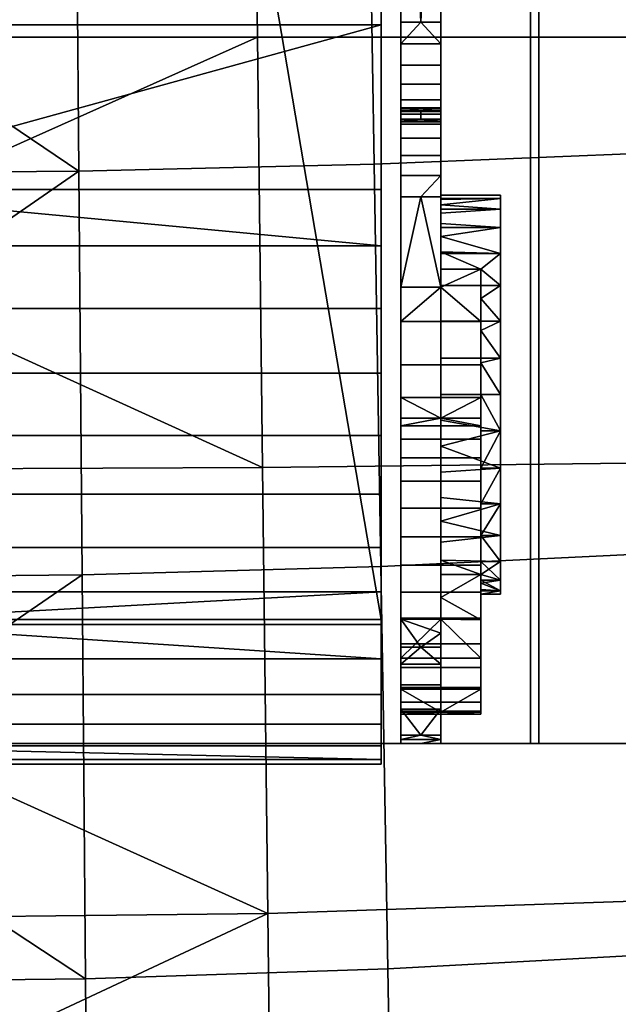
# Model space of a CAD drawing. Header units: millimetres. Extents: x -339 to 339, y -344 to 316.
# Tile 41 of 122: x 24 to 84, y -196 to -97. Entities that reach past the tile are written whole.
import ezdxf

# ---------------------------------------------------------------- set-up
doc = ezdxf.new("R2010")
doc.units = ezdxf.units.MM
doc.header["$MEASUREMENT"] = 0
for name, color, linetype in [('kolecka', 250, 'Continuous'), ('ram', 251, 'Continuous'), ('sedak', 253, 'Continuous')]:
    doc.layers.add(name, color=color, linetype=linetype)

msp = doc.modelspace()

# ---------------------------------------------------------------- meshes
at = {"layer": 'kolecka'}
mesh = msp.add_polyface(dxfattribs=at)
corners = [(25, -326, 52.495), (25, -288.434, 15.224), (25, -288.551, 45.046), (25, -285.895, 20.107), (25, -284.479, 24.988), (25, -291.908, 10.954), (25, -296, 7.598), (25, -284.52, 35.314), (25, -296.177, 52.613), (25, -291.907, 49.139), (25, -316.267, 56.527), (25, -286.054, 40.379), (25, -283.999, 30.047), (24.789, -285.034, 40.802), (24.789, -283.437, 35.529), (24.789, -287.633, 45.66), (24.789, -291.127, 49.92), (24.789, -295.571, 53.536), (24.789, -300.655, 56.178), (25, -301.061, 55.151), (288.849, -109.456, 24.779), (288.849, -105.425, 15.047), (288.849, -107.921, 19.714), (288.849, -109.977, 30.046), (288.849, -109.497, 35.105), (288.849, -97.975, 52.495), (288.849, -97.799, 7.48), (288.849, -88.034, 3.525), (288.849, -92.914, 4.942), (288.849, -77.708, 3.566), (288.849, -102.068, 10.954), (288.849, -60.41, 15.224), (288.849, -105.542, 44.869), (288.849, -108.08, 39.985), (288.849, -102.068, 49.139), (288.849, -88.243, 56.527), (288.849, -93.308, 54.992), (288.849, -60.527, 45.046), (288.849, -82.976, 57.047), (288.849, -77.917, 56.568), (288.849, -67.976, 7.598), (288.849, -72.643, 5.101), (288.849, -63.883, 10.954), (288.849, -68.153, 52.613), (288.849, -63.883, 49.139), (288.849, -73.037, 55.151), (288.849, -82.976, 3.046), (289.059, -77.493, 2.483), (289.059, -82.976, 1.942), (289.059, -67.362, 6.679), (289.059, -72.22, 4.081), (289.059, -63.102, 10.173), (289.059, -59.487, 14.618), (289.059, -63.102, 49.92), (289.059, -59.609, 45.66)]
mesh.append_faces([[corners[k] for k in face] for face in [(0, 1, 2, 2), (1, 3, 4, 4), (5, 1, 6, 6), (4, 7, 1, 1), (8, 2, 9, 9), (8, 10, 2, 2), (7, 11, 2, 2), (2, 1, 7, 7), (7, 4, 12, 12), (13, 11, 7, 14), (15, 2, 11, 13), (2, 15, 16, 9), (9, 16, 17, 8), (18, 19, 8, 17), (20, 21, 22, 22), (23, 24, 20, 20), (21, 20, 25, 25), (26, 27, 28, 28), (29, 26, 21, 21), (26, 30, 21, 21), (31, 21, 25, 25), (32, 24, 33, 33), (32, 34, 25, 25), (32, 20, 24, 24), (35, 25, 36, 36), (25, 20, 32, 32), (25, 35, 37, 37), (38, 39, 35, 35), (26, 29, 27, 27), (21, 40, 29, 29), (29, 40, 41, 41), (31, 40, 21, 21), (25, 37, 31, 31), (42, 40, 31, 31), (43, 44, 37, 37), (43, 39, 45, 45), (35, 39, 43, 43), (43, 37, 35, 35), (46, 27, 29, 29), (47, 48, 46, 29), (49, 50, 41, 40), (51, 49, 40, 42), (50, 47, 29, 41), (52, 51, 42, 31), (37, 44, 53, 54)]])
at = {"layer": 'ram'}
mesh = msp.add_polyface(dxfattribs=at)
corners = [(60, -120.077, 371.012), (60, -114.422, 368.127), (0, -114.422, 368.127), (60, -157.552, 301.581), (0, -157.552, 301.581), (20, -40, 267.995), (40, -40, 267.995), (-60, -157.552, 301.581), (-40, -40, 267.995), (-20, -40, 267.995), (0, -40, 267.995), (60, -40, 267.995), (-60, -97.92, 357.982), (60, -97.92, 357.982), (60, -80.829, 348.688), (-60, -80.829, 348.688), (-60, -114.422, 368.127), (60, -63.218, 340.293), (-60, -63.218, 340.293), (60, -45.158, 332.84), (60, -63.218, 340.293), (60, -157.552, 301.581), (60, -97.92, 357.982), (60, -170.216, 329.193), (60, -80.829, 348.688), (60, -40, 267.995), (62, -170, 387.995), (66, -170, 387.995), (66, -50, 387.995), (62, -50, 387.995), (62, -50, 377.995), (64, -97.661, 377.995), (62, -97.661, 377.995), (66, -103.871, 375.833), (62, -103.871, 375.833), (62, -101.964, 377.022), (66, -101.964, 377.022), (66, -105.43, 374.292), (62, -105.43, 374.292), (62, -99.84, 377.755), (66, -99.84, 377.755), (66, -107.383, 370.335), (62, -107.383, 370.335), (62, -106.615, 372.448), (66, -106.615, 372.448), (66, -107.66, 368.105), (62, -107.66, 368.105), (64, -107.444, 365.924), (62, -107.444, 365.924), (64, -106.554, 361.723), (62, -106.554, 361.723), (62, -106.246, 359.32), (62, -113.035, 346.051), (66, -113.035, 346.051), (64, -115.165, 344.896), (62, -115.165, 344.896), (62, -170, 387.995), (62, -50, 387.995), (62, -97.661, 377.995), (62, -50, 377.995), (62, -107.66, 368.105), (62, -107.444, 365.924), (62, -124.239, 340.885), (62, -106.554, 361.723), (62, -115.165, 344.896), (62, -106.246, 359.32), (62, -113.035, 346.051), (62, -106.341, 356.791), (62, -106.882, 354.239), (62, -107.876, 351.783), (62, -109.286, 349.54), (62, -111.039, 347.608), (-75, -170, 390.995), (75, -170, 390.995), (75, 60, 390.995), (-75, 60, 390.995), (75.831, -170, 387.995), (-75.831, -170, 387.995), (-75.831, 60, 387.995), (75.831, 60, 387.995)]
mesh.append_faces([[corners[k] for k in face] for face in [(0, 1, 2, 2), (3, 4, 5, 6), (4, 7, 8, 9), (4, 9, 10, 10), (3, 6, 11, 11), (4, 10, 5, 5), (12, 13, 14, 15), (12, 16, 2, 2), (15, 14, 17, 18), (12, 2, 13, 13), (2, 1, 13, 13), (19, 20, 21, 21), (22, 23, 24, 24), (21, 20, 24, 24), (25, 19, 21, 21), (26, 27, 28, 29), (30, 31, 32, 32), (33, 34, 35, 36), (34, 33, 37, 38), (36, 35, 39, 40), (39, 32, 31, 31), (40, 39, 31, 31), (41, 42, 43, 44), (45, 46, 42, 41), (45, 47, 46, 46), (44, 43, 38, 37), (47, 48, 46, 46), (48, 47, 49, 50), (51, 50, 49, 49), (52, 53, 54, 55), (56, 57, 58, 58), (57, 59, 58, 58), (60, 61, 62, 62), (61, 63, 64, 64), (63, 65, 66, 66), (65, 67, 66, 66), (67, 68, 69, 69), (69, 70, 67, 67), (70, 71, 66, 66), (66, 64, 63, 63), (62, 61, 64, 64), (66, 67, 70, 70), (72, 73, 74, 75), (76, 77, 78, 79)]])
mesh = msp.add_polyface(dxfattribs=at)
corners = [(231, -70.799, 300.9), (231, -69.207, 296.976), (231, -60, 313.995), (231, -67.778, 295.217), (231, -66.019, 293.788), (231, -50.793, 309.015), (231, -62.002, 292.179), (231, -64.049, 292.768), (231, -57.998, 292.179), (61, -54.11, 288.119), (231, -55.951, 292.768), (231, -57.998, 292.179), (61, -57.089, 287.262), (61, -48.686, 291.682), (231, -52.222, 295.217), (231, -53.981, 293.788), (61, -51.245, 289.603), (61, -45.123, 297.106), (231, -49.772, 298.946), (231, -50.793, 296.976), (61, -46.608, 294.24), (61, -44, 302.995), (231, -49, 302.995), (231, -49.184, 300.994), (61, -44.267, 300.084), (61, -45.123, 308.885), (231, -49.772, 307.044), (231, -49.184, 304.997), (61, -44.267, 305.907), (61, -48.686, 314.309), (231, -52.222, 310.773), (231, -50.793, 309.015), (61, -46.608, 311.751), (61, -54.11, 317.872), (231, -55.951, 313.223), (231, -53.981, 312.202), (61, -51.245, 316.387), (61, -57.089, 318.728), (61, -60, 318.995), (194, -60, 315.084), (231, -57.998, 313.812), (61, -62.911, 318.728), (61, -65.89, 317.872), (194.235, -62.347, 314.846), (61, -68.755, 316.387), (61, -71.314, 314.309), (194.668, -66.686, 313.043), (194.46, -64.604, 314.158), (61, -68.755, 289.603), (231, -66.019, 293.788), (231, -67.778, 295.217), (61, -71.314, 291.682), (61, -62.911, 287.262), (231, -62.002, 292.179), (231, -64.049, 292.768), (61, -65.89, 288.119), (61, -60, 286.995), (231, -60, 291.995), (212.5, -60, 314.539), (231, -60, 313.995), (75, -170, 390.995), (85, -170, 396.995), (85, 60, 396.995), (75, 60, 390.995), (85, -170, 396.995), (115, -170, 396.995), (115, 60, 396.995), (85, 60, 396.995), (115, -170, 396.995), (115, -170, 393.995), (115, 60, 393.995), (115, 60, 396.995), (115, -170, 393.995), (85.831, -170, 393.995), (85.831, 60, 393.995), (115, 60, 393.995), (85.831, -170, 393.995), (75.831, -170, 387.995), (75.831, 60, 387.995), (85.831, 60, 393.995), (75, 60, 390.995), (85.831, 60, 393.995), (75.831, 60, 387.995), (85, 60, 396.995), (115, 60, 393.995), (115, 60, 396.995)]
mesh.append_faces([[corners[k] for k in face] for face in [(0, 1, 2, 2), (3, 4, 1, 1), (2, 1, 5, 5), (6, 4, 7, 7), (6, 1, 4, 4), (8, 1, 6, 6), (9, 10, 11, 12), (13, 14, 15, 16), (16, 15, 10, 9), (17, 18, 19, 20), (21, 22, 23, 24), (24, 23, 18, 17), (20, 19, 14, 13), (25, 26, 27, 28), (29, 30, 31, 32), (32, 31, 26, 25), (33, 34, 35, 36), (37, 38, 39, 40), (37, 40, 34, 33), (36, 35, 30, 29), (28, 27, 22, 21), (41, 42, 43, 43), (44, 45, 46, 46), (47, 42, 44, 44), (48, 49, 50, 51), (52, 53, 54, 55), (56, 57, 53, 52), (55, 54, 49, 48), (41, 43, 39, 39), (39, 38, 41, 41), (12, 11, 57, 56), (39, 58, 40, 40), (59, 40, 58, 58), (44, 46, 47, 47), (43, 42, 47, 47), (60, 61, 62, 63), (64, 65, 66, 67), (68, 69, 70, 71), (72, 73, 74, 75), (76, 77, 78, 79), (80, 81, 82, 82), (83, 81, 80, 80), (84, 81, 85, 85), (83, 85, 81, 81)]])
mesh = msp.add_polyface(dxfattribs=at)
corners = [(64, -97.661, 377.995), (62, -50, 377.995), (66, -50, 377.995), (66, -97.661, 377.995), (66, -99.84, 377.755), (64, -107.444, 365.924), (66, -107.66, 368.105), (66, -107.444, 365.924), (66, -106.554, 361.723), (64, -106.554, 361.723), (66, -106.246, 359.32), (66, -106.882, 354.239), (62, -106.882, 354.239), (62, -106.341, 356.791), (66, -106.341, 356.791), (66, -107.876, 351.783), (62, -107.876, 351.783), (62, -106.246, 359.32), (66, -111.039, 347.608), (62, -111.039, 347.608), (62, -109.286, 349.54), (66, -109.286, 349.54), (64, -115.165, 344.896), (66, -113.035, 346.051), (66, -115.165, 344.896), (62, -113.035, 346.051), (66, -111.039, 347.608), (66, -109.286, 349.54), (66, -116.798, 349.707), (66, -115.988, 351.787), (66, -107.876, 351.783), (66, -115.427, 353.887), (66, -106.882, 354.239), (66, -106.341, 356.791), (66, -115, 357.995), (66, -106.246, 359.32), (66, -113.035, 346.051), (66, -117.858, 347.692), (66, -115.165, 344.896), (66, -119.161, 345.784), (66, -115.334, 361.635), (66, -106.554, 361.723), (66, -105.43, 374.292), (66, -103.871, 375.833), (66, -124.056, 374.735), (66, -101.964, 377.022), (66, -127.638, 376.591), (66, -97.661, 377.995), (66, -50, 377.995), (66, -50, 387.995), (66, -170, 387.995), (66, -99.84, 377.755), (66, -131.361, 377.661), (66, -107.444, 365.924), (66, -116.404, 365.357), (66, -107.66, 368.105), (66, -107.383, 370.335), (66, -106.615, 372.448), (66, -120.858, 372.137), (66, -118.26, 368.939), (66, -115, 357.995), (66, -115.334, 361.635), (72, -115.334, 361.635), (72, -115, 357.995), (66, -115.988, 351.787), (72, -116.404, 350.633), (66, -116.798, 349.707), (66, -115.427, 353.887), (72, -115.334, 354.356)]
mesh.append_faces([[corners[k] for k in face] for face in [(0, 1, 2, 2), (2, 3, 0, 0), (0, 3, 4, 4), (5, 6, 7, 7), (5, 7, 8, 9), (9, 8, 10, 10), (11, 12, 13, 14), (12, 11, 15, 16), (14, 13, 17, 10), (10, 17, 9, 9), (18, 19, 20, 21), (22, 23, 24, 24), (23, 25, 19, 18), (21, 20, 16, 15), (26, 27, 28, 28), (29, 27, 30, 30), (31, 32, 33, 33), (31, 30, 32, 32), (34, 33, 35, 35), (36, 26, 37, 37), (26, 28, 37, 37), (38, 36, 39, 39), (27, 29, 28, 28), (35, 40, 34, 34), (29, 30, 31, 31), (34, 31, 33, 33), (41, 40, 35, 35), (42, 43, 44, 44), (43, 45, 46, 46), (47, 48, 49, 49), (50, 47, 49, 49), (51, 47, 52, 52), (51, 46, 45, 45), (41, 53, 40, 40), (54, 40, 53, 53), (55, 54, 53, 53), (56, 57, 58, 58), (56, 59, 55, 55), (54, 55, 59, 59), (58, 57, 42, 42), (59, 56, 58, 58), (60, 61, 62, 63), (64, 65, 66, 66), (67, 68, 64, 64)]])
mesh = msp.add_polyface(dxfattribs=at)
corners = [(61, -73.392, 311.751), (61, -74.877, 308.885), (195.113, -71.131, 307.624), (61, -75.733, 305.907), (61, -76, 302.995), (195.205, -72.053, 302.995), (195.181, -71.818, 305.367), (195.002, -70.021, 309.704), (61, -71.314, 314.309), (61, -75.733, 300.084), (61, -74.877, 297.106), (231, -70.799, 300.9), (61, -71.314, 291.682), (231, -67.778, 295.217), (231, -69.207, 296.976), (61, -73.392, 294.24), (195.194, -71.943, 301.37), (194.668, -66.686, 313.043), (194.851, -68.512, 311.543), (213.097, -71.371, 301.135), (195.181, -71.818, 305.367), (195.205, -72.053, 302.995), (195.29, -72.907, 304.501), (195.113, -71.131, 307.624), (195.498, -74.989, 307.308), (195.792, -77.928, 309.23), (195.002, -70.021, 309.704), (196.182, -81.831, 310.019), (194.668, -66.686, 313.043), (194.851, -68.512, 311.543), (194.46, -64.604, 314.158), (196.115, -81.161, 309.999), (195.194, -71.943, 301.37), (66, -115.334, 361.635), (66, -116.404, 365.357), (72, -116.404, 365.357), (72, -115.334, 361.635), (66, -120.858, 372.137), (66, -124.056, 374.735), (72, -124.056, 374.735), (72, -120.858, 372.137), (66, -118.26, 368.939), (72, -118.26, 368.939), (66, -117.858, 347.692), (66, -116.798, 349.707), (72, -116.404, 350.633), (72, -118.26, 347.051), (66, -115.427, 353.887), (66, -115, 357.995), (72, -115, 357.995), (72, -115.334, 354.356), (70, -122.407, 342.457), (72, -124.056, 341.255), (70, -125.378, 340.462), (72, -120.858, 343.853), (66, -115.988, 351.787), (66, -119.161, 345.784), (72, -127.638, 339.4), (72, -118.26, 347.051), (72, -131.361, 338.329), (72, -124.056, 341.255), (72, -120.858, 343.853), (72, -115.334, 354.356), (72, -116.404, 350.633), (72, -115.334, 361.635), (72, -115, 357.995), (72, -118.26, 368.939), (72, -116.404, 365.357), (72, -120.858, 372.137), (72, -124.056, 374.735), (70, -127.656, 337.403), (66, -124.239, 340.885)]
mesh.append_faces([[corners[k] for k in face] for face in [(0, 1, 2, 2), (3, 4, 5, 5), (6, 1, 3, 3), (7, 8, 0, 0), (9, 10, 11, 11), (12, 13, 14, 15), (15, 14, 10, 10), (4, 9, 16, 16), (17, 8, 18, 18), (7, 18, 8, 8), (2, 1, 6, 6), (16, 5, 4, 4), (3, 5, 6, 6), (7, 0, 2, 2), (11, 10, 14, 14), (19, 9, 11, 11), (9, 19, 16, 16), (20, 21, 22, 22), (23, 24, 25, 25), (24, 20, 22, 22), (25, 26, 23, 23), (24, 23, 20, 20), (27, 28, 29, 29), (28, 27, 30, 30), (29, 26, 31, 31), (21, 32, 22, 22), (33, 34, 35, 36), (37, 38, 39, 40), (41, 37, 40, 42), (43, 44, 45, 46), (47, 48, 49, 50), (51, 52, 53, 53), (54, 52, 51, 51), (50, 45, 55, 55), (54, 56, 46, 46), (57, 53, 52, 52), (58, 59, 60, 60), (61, 58, 60, 60), (62, 58, 63, 63), (64, 58, 62, 62), (62, 65, 64, 64), (66, 64, 67, 67), (66, 68, 69, 69), (70, 71, 51, 51)]])
mesh = msp.add_polyface(dxfattribs=at)
corners = [(0, -114.422, 368.127), (-60, -114.422, 368.127), (-60, -120.077, 371.012), (-60, -132.853, 372.925), (60, -132.853, 372.925), (60, -126.361, 372.664), (-60, -126.361, 372.664), (-60, -139.106, 371.824), (60, -139.106, 371.824), (60, -120.077, 371.012), (-60, -150.346, 365.759), (60, -150.346, 365.759), (60, -144.986, 369.432), (-60, -144.986, 369.432), (0, -158.044, 355.567), (-60, -154.788, 361.017), (-60, -158.044, 355.567), (60, -154.788, 361.017), (60, -158.044, 355.567), (-60, -170.216, 329.193), (0, -170.216, 329.193), (60, -170.216, 329.193), (-60, -171.578, 325.163), (-60, -171.588, 316.507), (60, -171.588, 316.507), (60, -172.057, 320.836), (-60, -172.057, 320.836), (-60, -170.236, 312.474), (60, -170.236, 312.474), (60, -171.578, 325.163), (-60, -165.087, 305.639), (60, -165.087, 305.639), (60, -168.062, 308.818), (-60, -168.062, 308.818), (0, -157.552, 301.581), (-60, -161.494, 303.178), (-60, -157.552, 301.581), (60, -161.494, 303.178), (60, -157.552, 301.581), (60, -171.588, 316.507), (60, -157.552, 301.581), (60, -172.057, 320.836), (60, -170.236, 312.474), (60, -165.087, 305.639), (60, -161.494, 303.178), (60, -168.062, 308.818), (60, -171.578, 325.163), (60, -158.044, 355.567), (60, -170.216, 329.193), (60, -97.92, 357.982), (60, -150.346, 365.759), (60, -114.422, 368.127), (60, -144.986, 369.432), (60, -120.077, 371.012), (60, -139.106, 371.824), (60, -154.788, 361.017), (60, -80.829, 348.688), (60, -126.361, 372.664), (60, -132.853, 372.925), (-75, -170, 390.995), (75.831, -170, 387.995), (75, -170, 390.995), (-75.831, -170, 387.995)]
mesh.append_faces([[corners[k] for k in face] for face in [(0, 1, 2, 2), (3, 4, 5, 6), (4, 3, 7, 8), (6, 5, 9, 2), (2, 9, 0, 0), (10, 11, 12, 13), (14, 15, 16, 16), (15, 17, 11, 10), (15, 14, 17, 17), (13, 12, 8, 7), (14, 18, 17, 17), (14, 16, 19, 20), (18, 14, 20, 21), (20, 19, 22, 22), (23, 24, 25, 26), (24, 23, 27, 28), (26, 25, 29, 22), (29, 21, 20, 20), (22, 29, 20, 20), (30, 31, 32, 33), (34, 35, 36, 36), (35, 37, 31, 30), (35, 34, 37, 37), (33, 32, 28, 27), (34, 38, 37, 37), (39, 40, 41, 41), (42, 40, 39, 39), (43, 44, 40, 40), (40, 45, 43, 43), (45, 40, 42, 42), (46, 41, 40, 40), (47, 48, 49, 49), (40, 48, 46, 46), (50, 51, 52, 52), (52, 53, 54, 54), (55, 51, 50, 50), (55, 47, 51, 51), (40, 56, 48, 48), (53, 57, 54, 54), (57, 58, 54, 54), (53, 52, 51, 51), (51, 47, 49, 49), (59, 60, 61, 61), (60, 59, 62, 62)]])
mesh = msp.add_polyface(dxfattribs=at)
corners = [(62, -157.504, 356.47), (64, -160.344, 361.121), (62, -160.344, 361.121), (62, -162.018, 363.362), (64, -169.161, 367.764), (62, -169.161, 367.764), (62, -166.545, 366.773), (62, -169.58, 367.88), (62, -160.344, 361.121), (62, -162.018, 363.362), (62, -107.383, 370.335), (62, -164.119, 365.283), (62, -170, 387.995), (62, -166.545, 366.773), (62, -169.161, 367.764), (62, -169.58, 367.88), (62, -170, 367.995), (62, -97.661, 377.995), (62, -99.84, 377.755), (62, -101.964, 377.022), (62, -103.871, 375.833), (62, -105.43, 374.292), (62, -106.615, 372.448), (62, -107.66, 368.105), (62, -157.504, 356.47), (62, -137.359, 317.816), (62, -138.141, 315.214), (62, -139.466, 312.66), (62, -141.335, 310.322), (62, -143.684, 308.366), (62, -146.38, 306.928), (62, -162.377, 309.926), (62, -149.25, 306.077), (62, -154.82, 306.069), (62, -152.115, 305.812), (62, -157.435, 306.809), (62, -160.009, 308.093), (62, -164.369, 312.243), (62, -165.85, 314.916), (62, -166.746, 317.773), (62, -167.056, 320.633), (62, -166.842, 323.342), (62, -124.239, 340.885), (62, -135.3, 324.806), (62, -127.656, 337.403), (62, -164.533, 334.493), (62, -161.445, 345.482), (62, -132.026, 331.437), (62, -124.239, 340.885)]
mesh.append_faces([[corners[k] for k in face] for face in [(0, 1, 2, 2), (2, 1, 3, 3), (4, 5, 6, 6), (4, 7, 5, 5), (8, 9, 10, 10), (9, 11, 12, 12), (11, 13, 12, 12), (13, 14, 12, 12), (14, 15, 12, 12), (15, 16, 12, 12), (17, 18, 12, 12), (18, 19, 12, 12), (19, 20, 12, 12), (20, 21, 12, 12), (21, 22, 12, 12), (22, 10, 9, 9), (10, 23, 24, 24), (25, 26, 27, 27), (27, 28, 29, 29), (29, 30, 31, 31), (30, 32, 33, 33), (32, 34, 33, 33), (33, 35, 31, 31), (35, 36, 31, 31), (31, 37, 38, 38), (38, 39, 40, 40), (40, 41, 25, 25), (8, 10, 24, 24), (9, 12, 22, 22), (24, 23, 42, 42), (25, 27, 29, 29), (29, 31, 40, 40), (31, 30, 33, 33), (31, 38, 40, 40), (40, 25, 29, 29), (25, 41, 43, 43), (24, 42, 44, 44), (43, 41, 45, 45), (24, 44, 46, 46), (43, 45, 47, 47), (48, 45, 46, 46), (45, 48, 44, 44), (47, 45, 44, 44), (42, 46, 24, 24)]])
mesh = msp.add_polyface(dxfattribs=at)
corners = [(66, -124.239, 340.885), (64, -115.165, 344.896), (66, -115.165, 344.896), (62, -115.165, 344.896), (62, -124.239, 340.885), (66, -113.035, 346.051), (66, -117.858, 347.692), (66, -119.161, 345.784), (66, -115.165, 344.896), (66, -120.687, 344.026), (66, -122.407, 342.457), (66, -124.239, 340.885), (66, -103.871, 375.833), (66, -127.638, 376.591), (66, -124.056, 374.735), (66, -105.43, 374.292), (66, -120.858, 372.137), (66, -170, 387.995), (66, -135, 377.995), (66, -131.361, 377.661), (66, -140.172, 377.315), (66, -137.55, 377.832), (66, -99.84, 377.755), (66, -147.695, 373.45), (66, -170, 367.995), (66, -149.809, 371.438), (66, -145.329, 375.122), (66, -142.792, 376.415), (66, -97.661, 377.995), (66, -116.404, 365.357), (66, -118.26, 368.939), (72, -118.26, 368.939), (72, -116.404, 365.357), (66, -140.172, 377.315), (72, -138.639, 377.661), (66, -137.55, 377.832), (66, -142.792, 376.415), (72, -142.362, 376.591), (66, -149.809, 371.438), (72, -149.142, 372.137), (66, -147.695, 373.45), (66, -153.026, 366.659), (70, -153.026, 366.659), (66, -151.602, 369.148), (72, -145.944, 374.735), (66, -145.329, 375.122), (70, -122.407, 342.457), (66, -122.407, 342.457), (66, -120.687, 344.026), (66, -119.161, 345.784), (72, -120.858, 343.853), (72, -118.26, 347.051), (66, -117.858, 347.692), (66, -155.349, 361.607), (62, -149.25, 306.077), (70, -149.25, 306.077), (70, -152.115, 305.812), (62, -152.115, 305.812), (62, -143.684, 308.366), (70, -143.684, 308.366), (70, -146.38, 306.928), (62, -146.38, 306.928), (62, -139.466, 312.66), (70, -139.466, 312.66), (70, -141.335, 310.322), (62, -141.335, 310.322), (66, -137.359, 317.816), (62, -138.141, 315.214), (62, -137.359, 317.816), (70, -138.141, 315.214), (70, -154.82, 306.069), (62, -154.82, 306.069), (62, -135.3, 324.806), (70, -135.3, 324.806), (62, -132.026, 331.437), (70, -132.026, 331.437), (62, -127.656, 337.403), (70, -127.656, 337.403)]
mesh.append_faces([[corners[k] for k in face] for face in [(0, 1, 2, 2), (3, 1, 4, 4), (0, 4, 1, 1), (5, 6, 7, 7), (8, 9, 10, 10), (8, 10, 11, 11), (8, 7, 9, 9), (12, 13, 14, 14), (15, 14, 16, 16), (17, 18, 19, 19), (17, 20, 21, 21), (17, 21, 18, 18), (22, 19, 13, 13), (23, 24, 25, 25), (17, 26, 27, 27), (26, 17, 23, 23), (20, 17, 27, 27), (28, 17, 19, 19), (29, 30, 31, 32), (33, 34, 35, 35), (36, 37, 33, 33), (38, 39, 40, 40), (41, 42, 43, 43), (44, 45, 40, 40), (46, 47, 48, 48), (49, 50, 48, 48), (50, 46, 48, 48), (51, 49, 52, 52), (42, 41, 53, 53), (54, 55, 56, 57), (58, 59, 60, 61), (61, 60, 55, 54), (62, 63, 64, 65), (66, 67, 68, 68), (67, 69, 63, 62), (65, 64, 59, 58), (69, 67, 66, 66), (57, 56, 70, 71), (66, 68, 72, 72), (73, 72, 74, 75), (72, 73, 66, 66), (4, 0, 76, 76), (76, 77, 75, 74), (47, 46, 0, 0), (77, 76, 0, 0)]])
mesh = msp.add_polyface(dxfattribs=at)
corners = [(204.198, -124.014, 309.784), (200.983, -127.097, 309.878), (200.693, -126.296, 309.887), (201.422, -127.862, 309.865), (202.002, -128.551, 309.848), (202.7, -129.127, 309.828), (203.479, -129.564, 309.805), (204.3, -129.848, 309.781), (200.547, -125.497, 314.891), (201.184, -127.487, 314.872), (201.696, -128.219, 314.857), (200.819, -126.698, 314.883), (200.693, -126.296, 314.887), (203.887, -129.725, 314.793), (204.713, -129.934, 314.768), (205.522, -130, 314.745), (202.338, -128.855, 314.838), (203.082, -129.364, 314.816), (202.338, -128.855, 314.838), (202.7, -129.127, 309.828), (203.082, -129.364, 314.816), (201.696, -128.219, 314.857), (202.002, -128.551, 309.848), (203.887, -129.725, 314.793), (203.479, -129.564, 309.805), (200.693, -126.296, 309.887), (200.693, -126.296, 314.887), (200.547, -125.497, 309.891), (200.547, -125.497, 314.891), (200.819, -126.698, 314.883), (201.184, -127.487, 314.872), (201.422, -127.862, 309.865), (200.983, -127.097, 309.878), (204.3, -129.848, 309.781), (72, -142.362, 376.591), (72, -145.944, 374.735), (72, -151.74, 368.939), (72, -138.639, 377.661), (72, -135, 377.995), (72, -131.361, 377.661), (72, -153.596, 365.357), (72, -135, 337.995), (72, -131.361, 338.329), (72, -142.362, 339.4), (72, -124.056, 341.255), (72, -127.638, 339.4), (72, -118.26, 347.051), (72, -115.334, 361.635), (72, -124.056, 374.735), (72, -127.638, 376.591), (72, -118.26, 368.939), (75, -170, 390.995), (75.831, -170, 387.995), (85.831, -170, 393.995), (85, -170, 396.995), (115, -170, 393.995), (115, -170, 396.995)]
mesh.append_faces([[corners[k] for k in face] for face in [(0, 1, 2, 2), (3, 1, 0, 0), (4, 3, 0, 0), (5, 4, 0, 0), (5, 0, 6, 6), (7, 6, 0, 0), (8, 9, 10, 10), (11, 9, 12, 12), (12, 9, 8, 8), (8, 13, 14, 14), (15, 8, 14, 14), (8, 16, 17, 17), (8, 17, 13, 13), (8, 10, 16, 16), (18, 19, 20, 20), (21, 22, 18, 18), (23, 20, 24, 24), (25, 26, 27, 27), (26, 28, 27, 27), (25, 29, 26, 26), (21, 30, 31, 31), (30, 29, 32, 32), (24, 33, 23, 23), (24, 20, 19, 19), (32, 29, 25, 25), (19, 18, 22, 22), (31, 30, 32, 32), (22, 21, 31, 31), (34, 35, 36, 36), (37, 34, 38, 38), (39, 34, 40, 40), (41, 42, 43, 43), (44, 42, 45, 45), (40, 46, 47, 47), (39, 48, 49, 49), (50, 48, 39, 39), (39, 38, 34, 34), (39, 40, 50, 50), (47, 50, 40, 40), (42, 46, 40, 40), (51, 52, 53, 53), (54, 51, 53, 53), (55, 56, 53, 53), (54, 53, 56, 56)]])
mesh = msp.add_polyface(dxfattribs=at)
corners = [(66, -127.638, 376.591), (66, -131.361, 377.661), (72, -131.361, 377.661), (72, -127.638, 376.591), (66, -135, 377.995), (72, -135, 377.995), (66, -124.056, 374.735), (72, -124.056, 374.735), (66, -142.792, 376.415), (66, -145.329, 375.122), (72, -145.944, 374.735), (72, -142.362, 376.591), (66, -137.55, 377.832), (72, -138.639, 377.661), (66, -140.172, 377.315), (72, -149.142, 372.137), (66, -147.695, 373.45), (70, -131.828, 338.248), (72, -135, 337.995), (70, -135, 337.995), (70, -125.378, 340.462), (72, -127.638, 339.4), (70, -128.573, 339.056), (72, -131.361, 338.329), (70, -142.362, 339.4), (72, -142.362, 339.4), (70, -145.944, 341.255), (72, -145.944, 341.255), (70, -149.142, 343.853), (70, -138.639, 338.329), (72, -138.639, 338.329), (72, -149.142, 343.853), (72, -142.362, 339.4), (72, -151.74, 347.051), (72, -149.142, 343.853), (72, -138.639, 338.329), (72, -135, 337.995), (72, -131.361, 338.329), (72, -153.596, 365.357), (72, -145.944, 341.255), (66, -137.359, 317.816), (70, -137.359, 317.816), (70, -138.141, 315.214), (70, -135.3, 324.806), (70, -135.3, 324.806), (70, -152.115, 305.812), (70, -137.359, 317.816), (70, -132.026, 331.437), (70, -135, 337.995), (70, -127.656, 337.403), (70, -125.378, 340.462), (70, -128.573, 339.056), (70, -131.828, 338.248), (70, -122.407, 342.457), (70, -138.639, 338.329), (70, -157.435, 306.809), (70, -141.335, 310.322), (70, -139.466, 312.66), (70, -138.141, 315.214), (70, -143.684, 308.366), (70, -146.38, 306.928), (70, -149.25, 306.077), (70, -154.82, 306.069), (70, -162.377, 309.926), (70, -142.362, 339.4)]
mesh.append_faces([[corners[k] for k in face] for face in [(0, 1, 2, 3), (1, 4, 5, 2), (6, 0, 3, 7), (8, 9, 10, 11), (4, 12, 13, 5), (11, 13, 14, 14), (15, 10, 16, 16), (17, 18, 19, 19), (20, 21, 22, 22), (22, 23, 17, 17), (24, 25, 26, 26), (26, 27, 28, 28), (24, 29, 30, 30), (30, 29, 19, 19), (27, 31, 28, 28), (26, 25, 27, 27), (30, 25, 24, 24), (23, 18, 17, 17), (21, 23, 22, 22), (30, 19, 18, 18), (32, 33, 34, 34), (32, 35, 36, 36), (33, 37, 38, 38), (32, 34, 39, 39), (33, 32, 37, 37), (40, 41, 42, 42), (41, 40, 43, 43), (44, 45, 46, 46), (44, 47, 48, 48), (49, 50, 51, 51), (47, 52, 48, 48), (52, 47, 51, 51), (51, 47, 49, 49), (53, 50, 49, 49), (44, 54, 55, 55), (56, 57, 58, 58), (56, 58, 59, 59), (59, 58, 46, 46), (46, 60, 59, 59), (60, 46, 61, 61), (45, 61, 46, 46), (44, 62, 45, 45), (48, 54, 44, 44), (63, 54, 64, 64)]])
mesh = msp.add_polyface(dxfattribs=at)
corners = [(66, -149.809, 371.438), (66, -151.602, 369.148), (72, -151.74, 368.939), (72, -149.142, 372.137), (70, -153.915, 364.492), (72, -153.596, 365.357), (70, -153.026, 366.659), (70, -154.532, 362.296), (72, -154.666, 361.635), (70, -155, 357.995), (72, -155, 357.995), (70, -149.142, 343.853), (72, -151.74, 347.051), (70, -151.74, 347.051), (70, -154.666, 354.356), (72, -154.666, 354.356), (72, -153.596, 350.633), (70, -153.596, 350.633), (72, -149.142, 343.853), (72, -151.74, 347.051), (72, -153.596, 365.357), (72, -154.666, 354.356), (72, -153.596, 350.633), (72, -154.666, 361.635), (72, -155, 357.995), (72, -142.362, 376.591), (72, -151.74, 368.939), (72, -145.944, 374.735), (72, -149.142, 372.137), (66, -155.349, 361.607), (70, -157.599, 356.23), (66, -157.504, 356.47), (70, -161.445, 345.482), (70, -164.533, 334.493), (66, -166.842, 323.342), (70, -166.842, 323.342), (70, -135.3, 324.806), (70, -157.435, 306.809), (70, -154.82, 306.069), (70, -160.009, 308.093), (70, -138.639, 338.329), (70, -154.666, 354.356), (70, -161.445, 345.482), (70, -153.596, 350.633), (70, -151.74, 347.051), (70, -157.599, 356.23), (70, -153.915, 364.492), (70, -153.026, 366.659), (70, -155, 357.995), (70, -154.532, 362.296), (70, -165.85, 314.916), (70, -145.944, 341.255), (70, -166.746, 317.773), (70, -167.056, 320.633), (70, -142.362, 339.4), (70, -164.369, 312.243), (70, -162.377, 309.926), (70, -149.142, 343.853), (70, -164.533, 334.493), (70, -166.842, 323.342)]
mesh.append_faces([[corners[k] for k in face] for face in [(0, 1, 2, 3), (4, 5, 6, 6), (7, 8, 4, 4), (6, 5, 2, 2), (4, 8, 5, 5), (8, 7, 9, 9), (2, 1, 6, 6), (8, 9, 10, 10), (11, 12, 13, 13), (10, 9, 14, 15), (16, 15, 17, 17), (14, 17, 15, 15), (13, 16, 17, 17), (18, 12, 11, 11), (16, 13, 12, 12), (19, 20, 21, 21), (19, 21, 22, 22), (20, 23, 24, 24), (20, 25, 26, 26), (20, 24, 21, 21), (27, 28, 26, 26), (6, 29, 30, 30), (31, 32, 30, 30), (33, 34, 35, 35), (36, 37, 38, 38), (39, 37, 40, 40), (41, 42, 43, 43), (42, 44, 43, 43), (45, 46, 47, 47), (45, 48, 49, 49), (46, 45, 49, 49), (41, 48, 45, 45), (41, 45, 42, 42), (50, 51, 52, 52), (53, 52, 51, 51), (54, 55, 56, 56), (55, 54, 50, 50), (50, 54, 51, 51), (57, 44, 58, 58), (42, 58, 44, 44), (51, 59, 53, 53), (58, 59, 57, 57), (57, 59, 51, 51), (39, 40, 56, 56)]])
mesh = msp.add_polyface(dxfattribs=at)
corners = [(62, -157.504, 356.47), (66, -157.504, 356.47), (66, -158.924, 358.796), (64, -160.344, 361.121), (66, -160.344, 361.121), (66, -162.018, 363.362), (62, -162.018, 363.362), (66, -164.119, 365.283), (62, -164.119, 365.283), (64, -169.161, 367.764), (66, -166.545, 366.773), (66, -169.161, 367.764), (62, -166.545, 366.773), (66, -169.58, 367.88), (62, -169.58, 367.88), (64, -170, 367.995), (62, -170, 367.995), (66, -170, 367.995), (66, -170, 387.995), (64, -170, 367.995), (66, -170, 367.995), (62, -170, 367.995), (62, -170, 387.995), (66, -158.924, 358.796), (66, -157.504, 356.47), (66, -155.349, 361.607), (66, -162.018, 363.362), (66, -153.026, 366.659), (66, -160.344, 361.121), (66, -166.545, 366.773), (66, -164.119, 365.283), (66, -169.161, 367.764), (66, -151.602, 369.148), (66, -169.58, 367.88), (66, -149.809, 371.438), (66, -170, 367.995), (66, -147.695, 373.45), (66, -170, 387.995), (66, -157.504, 356.47), (70, -157.599, 356.23), (66, -155.349, 361.607), (62, -161.445, 345.482), (62, -157.504, 356.47), (62, -164.533, 334.493), (70, -164.533, 334.493), (70, -161.445, 345.482), (66, -166.842, 323.342), (62, -166.842, 323.342), (62, -167.056, 320.633), (62, -165.85, 314.916), (70, -165.85, 314.916), (70, -166.746, 317.773), (62, -166.746, 317.773), (70, -167.056, 320.633), (62, -162.377, 309.926), (70, -162.377, 309.926), (70, -164.369, 312.243), (62, -164.369, 312.243), (62, -157.435, 306.809), (70, -157.435, 306.809), (70, -160.009, 308.093), (62, -160.009, 308.093), (62, -154.82, 306.069), (70, -154.82, 306.069), (70, -166.842, 323.342)]
mesh.append_faces([[corners[k] for k in face] for face in [(0, 1, 2, 2), (3, 0, 2, 2), (2, 4, 3, 3), (3, 4, 5, 5), (6, 5, 7, 8), (5, 6, 3, 3), (9, 10, 11, 11), (12, 10, 9, 9), (10, 12, 8, 7), (9, 11, 13, 13), (14, 9, 13, 13), (14, 13, 15, 16), (17, 15, 13, 13), (18, 19, 20, 20), (21, 19, 22, 22), (18, 22, 19, 19), (23, 24, 25, 25), (26, 25, 27, 27), (25, 26, 28, 28), (25, 28, 23, 23), (27, 29, 30, 30), (31, 29, 32, 32), (32, 29, 27, 27), (27, 30, 26, 26), (33, 31, 34, 34), (34, 31, 32, 32), (35, 33, 34, 34), (35, 36, 37, 37), (38, 39, 40, 40), (41, 38, 42, 42), (43, 44, 45, 41), (46, 43, 47, 47), (44, 43, 46, 46), (38, 41, 45, 45), (46, 47, 48, 48), (49, 50, 51, 52), (52, 51, 53, 48), (54, 55, 56, 57), (58, 59, 60, 61), (59, 58, 62, 63), (61, 60, 55, 54), (57, 56, 50, 49), (53, 64, 46, 46), (48, 53, 46, 46)]])
at = {"layer": 'sedak'}
mesh = msp.add_polyface(dxfattribs=at)
corners = [(139.141, -4.193, 461.387), (162.254, -4.114, 459.392), (161.724, 7.734, 459.329), (138.687, 7.646, 461.277), (140.032, -27.907, 461.397), (163.295, -27.848, 459.324), (162.777, -15.975, 459.387), (139.589, -16.045, 461.424), (140.911, -51.653, 461.172), (164.321, -51.616, 459.046), (163.809, -39.729, 459.208), (140.472, -39.776, 461.31), (141.789, -75.404, 460.772), (92.8, -4.436, 463.578), (93.396, -28.091, 463.798), (93.985, -51.771, 463.769), (94.575, -75.457, 463.532), (95.176, -99.147, 463.129), (142.681, -99.147, 460.259), (46.708, -28.283, 464.715), (46.408, -4.687, 464.3), (47.006, -51.895, 464.89), (47.304, -75.513, 464.84), (47.608, -99.147, 464.585), (46.1, 18.906, 463.631), (0, 18.677, 463.652), (0, -4.88, 464.388), (0, -28.429, 464.889), (0, -51.99, 465.156), (0, -75.557, 465.194), (0, -99.147, 465.01), (115.979, -29.347, 396.249), (114.716, 10.49, 396.249), (143.394, 11.338, 396.952), (144.963, -28.073, 396.952), (117.265, -69.196, 396.249), (146.558, -67.494, 396.952), (118.575, -109.043, 396.249), (148.175, -106.915, 396.952), (86.988, -30.339, 395.702), (86.038, 9.829, 395.702), (87.959, -70.52, 395.702), (88.951, -110.7, 395.702), (57.994, -31.048, 395.311), (57.358, 9.356, 395.312), (58.645, -71.467, 395.311), (59.31, -111.884, 395.312), (28.997, -31.474, 395.077), (28.679, 9.073, 395.077), (29.323, -72.035, 395.077), (29.657, -112.595, 395.077), (0, -11.319, 394.994), (0, 8.978, 394.999), (0, -92.536, 395.001), (0, -72.225, 394.999), (0, -51.917, 395), (0, -31.616, 394.999), (0, -112.832, 394.999)]
mesh.append_faces([[corners[k] for k in face] for face in [(0, 1, 2, 3), (4, 5, 6, 7), (7, 6, 1, 0), (8, 9, 10, 11), (11, 10, 5, 4), (9, 8, 12, 12), (13, 0, 3, 3), (7, 0, 13, 13), (14, 4, 7, 7), (13, 14, 7, 7), (11, 4, 14, 14), (15, 8, 11, 11), (14, 15, 11, 11), (16, 12, 8, 15), (17, 18, 12, 16), (19, 14, 13, 20), (21, 15, 14, 19), (22, 16, 15, 21), (23, 17, 16, 22), (20, 24, 25, 26), (19, 20, 26, 27), (22, 21, 28, 29), (23, 22, 29, 30), (21, 19, 27, 28), (31, 32, 33, 34), (35, 31, 34, 36), (37, 35, 36, 38), (39, 40, 32, 31), (41, 39, 31, 35), (42, 41, 35, 37), (43, 44, 40, 39), (45, 43, 39, 41), (46, 45, 41, 42), (47, 48, 44, 43), (49, 47, 43, 45), (50, 49, 45, 46), (48, 51, 52, 52), (47, 51, 48, 48), (50, 53, 54, 49), (55, 47, 49, 49), (47, 55, 56, 56), (49, 54, 55, 55), (50, 57, 53, 53), (56, 51, 47, 47)]])
mesh = msp.add_polyface(dxfattribs=at)
corners = [(48.118, -142.327, 463.533), (96.185, -141.729, 461.979), (95.176, -99.147, 463.129), (47.608, -99.147, 464.585), (48.627, -187.047, 461.246), (97.189, -185.397, 459.813), (49.155, -231.01, 456.871), (98.231, -228.477, 455.832), (49.423, -252.581, 453.303), (98.76, -249.683, 452.621), (0, -99.147, 465.01), (0, -120.422, 464.642), (117.663, -268.924, 448.163), (123.832, -268.269, 448.126), (80.582, -272.149, 448.342), (86.769, -271.696, 448.317), (99.135, -270.688, 448.261), (105.314, -270.134, 448.23), (74.392, -272.569, 448.365), (0, -142.51, 464.017), (0, -165.026, 463.06), (0, -209.758, 459.847), (0, -231.85, 457.205), (0, -253.554, 453.522), (0, -187.586, 461.703), (24.813, -274.719, 448.485), (89.96, -150.811, 395.778), (88.951, -110.7, 395.702), (118.575, -109.043, 396.249), (119.906, -148.831, 396.315), (90.988, -190.952, 396.411), (121.257, -188.644, 396.867), (92.031, -231.064, 397.849), (122.627, -228.433, 398.123), (59.988, -152.227, 395.395), (59.31, -111.884, 395.312), (60.679, -192.601, 396.084), (61.382, -232.944, 397.654), (29.998, -153.077, 395.165), (29.657, -112.595, 395.077), (30.346, -193.591, 395.889), (30.7, -234.073, 397.537), (111.486, -269.539, 400), (105.311, -270.128, 400), (80.58, -272.15, 400), (74.39, -272.571, 400), (49.613, -273.92, 400), (43.415, -274.173, 400), (99.132, -270.684, 400), (92.951, -271.206, 400), (86.767, -271.695, 400), (68.199, -272.959, 400), (0, -153.36, 395.088), (0, -133.099, 395.002), (0, -214.187, 396.545), (0, -193.922, 395.824), (0, -254.727, 398.658), (24.813, -274.73, 400), (37.215, -274.393, 400), (0, -173.64, 395.347), (0, -112.832, 394.999), (0, -234.45, 397.497)]
mesh.append_faces([[corners[k] for k in face] for face in [(0, 1, 2, 3), (4, 5, 1, 0), (6, 7, 5, 4), (8, 9, 7, 6), (3, 10, 11, 11), (0, 3, 11, 11), (12, 13, 9, 9), (14, 15, 9, 9), (16, 17, 9, 9), (8, 18, 9, 9), (4, 0, 19, 20), (11, 19, 0, 0), (6, 4, 21, 22), (8, 6, 22, 23), (4, 20, 24, 24), (4, 24, 21, 21), (25, 8, 23, 23), (26, 27, 28, 29), (30, 26, 29, 31), (32, 30, 31, 33), (34, 35, 27, 26), (36, 34, 26, 30), (37, 36, 30, 32), (38, 39, 35, 34), (40, 38, 34, 36), (41, 40, 36, 37), (33, 42, 43, 32), (32, 44, 45, 37), (37, 46, 47, 41), (32, 43, 48, 48), (32, 49, 50, 50), (32, 50, 44, 44), (49, 32, 48, 48), (37, 45, 51, 51), (38, 52, 53, 39), (41, 54, 55, 40), (56, 41, 57, 57), (47, 58, 41, 41), (59, 38, 40, 40), (39, 53, 60, 60), (38, 59, 52, 52), (40, 55, 59, 59), (41, 61, 54, 54), (41, 56, 61, 61)]])

doc.saveas('drawing.dxf')
